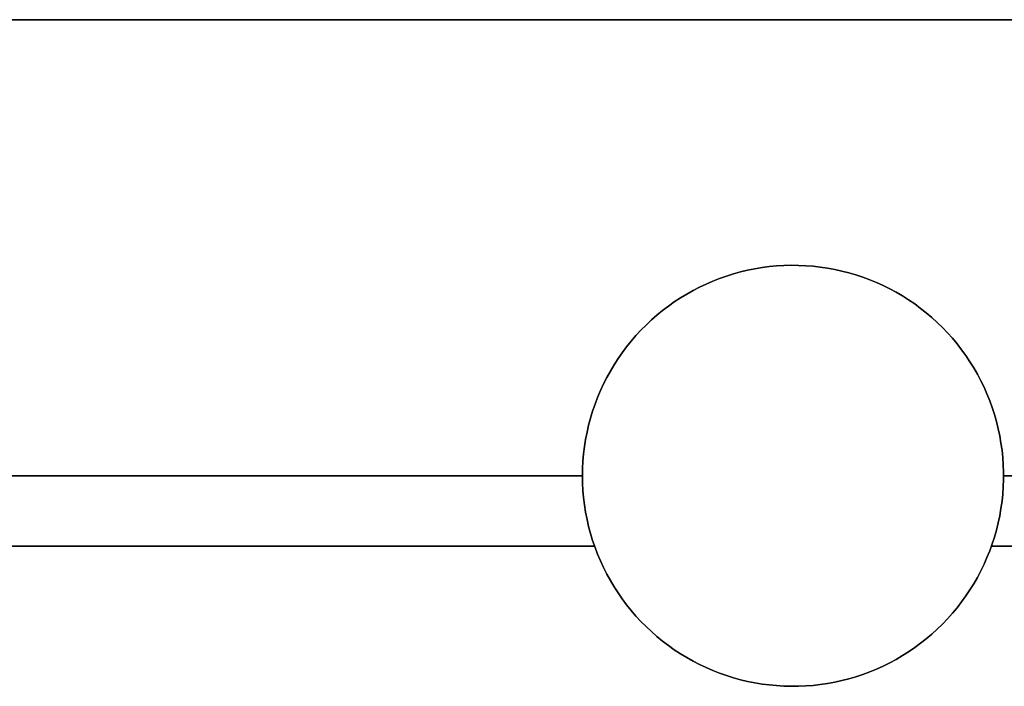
# Model space of a CAD drawing. Header units: millimetres. Extents: x 14566 to 15601, y -4 to 41.
# Tile 37 of 52: x 15306 to 15320, y 31 to 41. Entities that reach past the tile are written whole.
import ezdxf

# ---------------------------------------------------------------- set-up
doc = ezdxf.new("R2010")
doc.units = ezdxf.units.MM
doc.layers.add('Pond Mirror Ferm Living', color=7, linetype='Continuous', true_color=0x000000)

msp = doc.modelspace()

# ---------------------------------------------------------------- linework, layer by layer
at = {"layer": 'Pond Mirror Ferm Living'}
for p, q in [((15336.866, 40.764, 3585.285), (14836.866, 40.764, 3585.285)), ((15336.866, 40.764, 3587.285), (14836.866, 40.764, 3587.285)), ((15336.866, 40.764, 3586.285), (14836.866, 40.764, 3586.285)), ((14836.866, 40.764, 2927.261), (15336.866, 40.764, 2927.261)), ((14836.866, 40.764, 2925.261), (15336.866, 40.764, 2925.261)), ((14836.866, 40.764, 2926.261), (15336.866, 40.764, 2926.261)), ((15316.119, 37.17, 3585.285), (15316.22, 37.194, 3585.285)), ((15316.22, 37.194, 3587.285), (15316.119, 37.17, 3587.285)), ((15316.22, 37.194, 2927.261), (15316.119, 37.17, 2927.261)), ((15316.119, 37.17, 2925.261), (15316.22, 37.194, 2925.261)), ((15316.22, 37.194, 3585.285), (15316.322, 37.215, 3585.285)), ((15316.322, 37.215, 3587.285), (15316.22, 37.194, 3587.285)), ((15316.322, 37.215, 2927.261), (15316.22, 37.194, 2927.261)), ((15316.22, 37.194, 2925.261), (15316.322, 37.215, 2925.261)), ((15316.322, 37.215, 3585.285), (15316.425, 37.232, 3585.285)), ((15316.425, 37.232, 3587.285), (15316.322, 37.215, 3587.285)), ((15316.425, 37.232, 2927.261), (15316.322, 37.215, 2927.261)), ((15316.322, 37.215, 2925.261), (15316.425, 37.232, 2925.261)), ((15316.425, 37.232, 3585.285), (15316.528, 37.245, 3585.285)), ((15316.528, 37.245, 3587.285), (15316.425, 37.232, 3587.285)), ((15316.528, 37.245, 2927.261), (15316.425, 37.232, 2927.261)), ((15316.425, 37.232, 2925.261), (15316.528, 37.245, 2925.261)), ((15316.528, 37.245, 3585.285), (15316.632, 37.255, 3585.285)), ((15316.632, 37.255, 3587.285), (15316.528, 37.245, 3587.285)), ((15316.632, 37.255, 2927.261), (15316.528, 37.245, 2927.261)), ((15316.528, 37.245, 2925.261), (15316.632, 37.255, 2925.261)), ((15316.632, 37.255, 3585.285), (15316.736, 37.262, 3585.285)), ((15316.736, 37.262, 3587.285), (15316.632, 37.255, 3587.285)), ((15316.736, 37.262, 2927.261), (15316.632, 37.255, 2927.261)), ((15316.632, 37.255, 2925.261), (15316.736, 37.262, 2925.261)), ((15316.736, 37.262, 3585.285), (15316.84, 37.264, 3585.285)), ((15316.84, 37.264, 3587.285), (15316.736, 37.262, 3587.285)), ((15316.84, 37.264, 2927.261), (15316.736, 37.262, 2927.261)), ((15316.736, 37.262, 2925.261), (15316.84, 37.264, 2925.261)), ((15316.84, 37.264, 3585.285), (15316.944, 37.263, 3585.285)), ((15316.944, 37.263, 3587.285), (15316.84, 37.264, 3587.285)), ((15316.944, 37.263, 2927.261), (15316.84, 37.264, 2927.261)), ((15316.84, 37.264, 2925.261), (15316.944, 37.263, 2925.261)), ((15316.866, 37.264, 3585.285), (15316.866, 37.264, 3587.285)), ((15316.866, 37.264, 2927.261), (15316.866, 37.264, 2925.261)), ((15316.944, 37.263, 3585.285), (15317.048, 37.259, 3585.285)), ((15317.048, 37.259, 3587.285), (15316.944, 37.263, 3587.285)), ((15317.048, 37.259, 2927.261), (15316.944, 37.263, 2927.261)), ((15316.944, 37.263, 2925.261), (15317.048, 37.259, 2925.261)), ((15317.048, 37.259, 3585.285), (15317.152, 37.251, 3585.285)), ((15317.152, 37.251, 3587.285), (15317.048, 37.259, 3587.285)), ((15317.152, 37.251, 2927.261), (15317.048, 37.259, 2927.261)), ((15317.048, 37.259, 2925.261), (15317.152, 37.251, 2925.261)), ((15317.152, 37.251, 3585.285), (15317.255, 37.239, 3585.285)), ((15317.255, 37.239, 3587.285), (15317.152, 37.251, 3587.285)), ((15317.255, 37.239, 2927.261), (15317.152, 37.251, 2927.261)), ((15317.152, 37.251, 2925.261), (15317.255, 37.239, 2925.261)), ((15317.255, 37.239, 3585.285), (15317.358, 37.224, 3585.285)), ((15317.358, 37.224, 3587.285), (15317.255, 37.239, 3587.285)), ((15317.358, 37.224, 2927.261), (15317.255, 37.239, 2927.261)), ((15317.255, 37.239, 2925.261), (15317.358, 37.224, 2925.261)), ((15317.358, 37.224, 3585.285), (15317.461, 37.205, 3585.285)), ((15317.461, 37.205, 3587.285), (15317.358, 37.224, 3587.285)), ((15317.461, 37.205, 2927.261), (15317.358, 37.224, 2927.261)), ((15317.358, 37.224, 2925.261), (15317.461, 37.205, 2925.261)), ((15317.461, 37.205, 3585.285), (15317.563, 37.183, 3585.285)), ((15317.563, 37.183, 3587.285), (15317.461, 37.205, 3587.285)), ((15317.563, 37.183, 2927.261), (15317.461, 37.205, 2927.261)), ((15317.461, 37.205, 2925.261), (15317.563, 37.183, 2925.261)), ((15317.563, 37.183, 3585.285), (15317.663, 37.157, 3585.285)), ((15317.663, 37.157, 3587.285), (15317.563, 37.183, 3587.285)), ((15317.663, 37.157, 2927.261), (15317.563, 37.183, 2927.261)), ((15317.563, 37.183, 2925.261), (15317.663, 37.157, 2925.261)), ((15315.628, 36.997, 3585.285), (15315.724, 37.039, 3585.285)), ((15315.724, 37.039, 3587.285), (15315.628, 36.997, 3587.285)), ((15315.724, 37.039, 2927.261), (15315.628, 36.997, 2927.261)), ((15315.628, 36.997, 2925.261), (15315.724, 37.039, 2925.261)), ((15315.724, 37.039, 3585.285), (15315.821, 37.077, 3585.285)), ((15315.821, 37.077, 3587.285), (15315.724, 37.039, 3587.285)), ((15315.821, 37.077, 2927.261), (15315.724, 37.039, 2927.261)), ((15315.724, 37.039, 2925.261), (15315.821, 37.077, 2925.261)), ((15315.821, 37.077, 3585.285), (15315.919, 37.111, 3585.285)), ((15315.919, 37.111, 3587.285), (15315.821, 37.077, 3587.285)), ((15315.919, 37.111, 2927.261), (15315.821, 37.077, 2927.261)), ((15315.821, 37.077, 2925.261), (15315.919, 37.111, 2925.261)), ((15315.919, 37.111, 3585.285), (15316.019, 37.142, 3585.285)), ((15316.019, 37.142, 3587.285), (15315.919, 37.111, 3587.285)), ((15316.019, 37.142, 2927.261), (15315.919, 37.111, 2927.261)), ((15315.919, 37.111, 2925.261), (15316.019, 37.142, 2925.261)), ((15316.019, 37.142, 3585.285), (15316.119, 37.17, 3585.285)), ((15316.119, 37.17, 3587.285), (15316.019, 37.142, 3587.285)), ((15316.119, 37.17, 2927.261), (15316.019, 37.142, 2927.261)), ((15316.019, 37.142, 2925.261), (15316.119, 37.17, 2925.261)), ((15317.663, 37.157, 3585.285), (15317.763, 37.127, 3585.285)), ((15317.763, 37.127, 3587.285), (15317.663, 37.157, 3587.285)), ((15317.763, 37.127, 2927.261), (15317.663, 37.157, 2927.261)), ((15317.663, 37.157, 2925.261), (15317.763, 37.127, 2925.261)), ((15317.763, 37.127, 3585.285), (15317.862, 37.094, 3585.285)), ((15317.862, 37.094, 3587.285), (15317.763, 37.127, 3587.285)), ((15317.862, 37.094, 2927.261), (15317.763, 37.127, 2927.261)), ((15317.763, 37.127, 2925.261), (15317.862, 37.094, 2925.261)), ((15317.862, 37.094, 3585.285), (15317.96, 37.058, 3585.285)), ((15317.96, 37.058, 3587.285), (15317.862, 37.094, 3587.285)), ((15317.96, 37.058, 2927.261), (15317.862, 37.094, 2927.261)), ((15317.862, 37.094, 2925.261), (15317.96, 37.058, 2925.261)), ((15317.96, 37.058, 3585.285), (15318.056, 37.018, 3585.285)), ((15318.056, 37.018, 3587.285), (15317.96, 37.058, 3587.285)), ((15318.056, 37.018, 2927.261), (15317.96, 37.058, 2927.261)), ((15317.96, 37.058, 2925.261), (15318.056, 37.018, 2925.261)), ((15315.351, 36.854, 3585.285), (15315.442, 36.905, 3585.285)), ((15315.442, 36.905, 3587.285), (15315.351, 36.854, 3587.285)), ((15315.442, 36.905, 2927.261), (15315.351, 36.854, 2927.261)), ((15315.351, 36.854, 2925.261), (15315.442, 36.905, 2925.261)), ((15315.442, 36.905, 3585.285), (15315.534, 36.953, 3585.285)), ((15315.534, 36.953, 3587.285), (15315.442, 36.905, 3587.285)), ((15315.534, 36.953, 2927.261), (15315.442, 36.905, 2927.261)), ((15315.442, 36.905, 2925.261), (15315.534, 36.953, 2925.261)), ((15315.534, 36.953, 3585.285), (15315.628, 36.997, 3585.285)), ((15315.628, 36.997, 3587.285), (15315.534, 36.953, 3587.285)), ((15315.628, 36.997, 2927.261), (15315.534, 36.953, 2927.261)), ((15315.534, 36.953, 2925.261), (15315.628, 36.997, 2925.261)), ((15318.056, 37.018, 3585.285), (15318.151, 36.975, 3585.285)), ((15318.151, 36.975, 3587.285), (15318.056, 37.018, 3587.285)), ((15318.151, 36.975, 2927.261), (15318.056, 37.018, 2927.261)), ((15318.056, 37.018, 2925.261), (15318.151, 36.975, 2925.261)), ((15318.151, 36.975, 3585.285), (15318.244, 36.929, 3585.285)), ((15318.244, 36.929, 3587.285), (15318.151, 36.975, 3587.285)), ((15318.244, 36.929, 2927.261), (15318.151, 36.975, 2927.261)), ((15318.151, 36.975, 2925.261), (15318.244, 36.929, 2925.261)), ((15318.244, 36.929, 3585.285), (15318.336, 36.88, 3585.285)), ((15318.336, 36.88, 3587.285), (15318.244, 36.929, 3587.285)), ((15318.336, 36.88, 2927.261), (15318.244, 36.929, 2927.261)), ((15318.244, 36.929, 2925.261), (15318.336, 36.88, 2925.261)), ((15315.175, 36.743, 3585.285), (15315.262, 36.8, 3585.285)), ((15315.262, 36.8, 3587.285), (15315.175, 36.743, 3587.285)), ((15315.262, 36.8, 2927.261), (15315.175, 36.743, 2927.261)), ((15315.175, 36.743, 2925.261), (15315.262, 36.8, 2925.261)), ((15315.262, 36.8, 3585.285), (15315.351, 36.854, 3585.285)), ((15315.351, 36.854, 3587.285), (15315.262, 36.8, 3587.285)), ((15315.351, 36.854, 2927.261), (15315.262, 36.8, 2927.261)), ((15315.262, 36.8, 2925.261), (15315.351, 36.854, 2925.261)), ((15318.336, 36.88, 3585.285), (15318.426, 36.827, 3585.285)), ((15318.426, 36.827, 3587.285), (15318.336, 36.88, 3587.285)), ((15318.426, 36.827, 2927.261), (15318.336, 36.88, 2927.261)), ((15318.336, 36.88, 2925.261), (15318.426, 36.827, 2925.261)), ((15318.426, 36.827, 3585.285), (15318.514, 36.771, 3585.285)), ((15318.514, 36.771, 3587.285), (15318.426, 36.827, 3587.285)), ((15318.514, 36.771, 2927.261), (15318.426, 36.827, 2927.261)), ((15318.426, 36.827, 2925.261), (15318.514, 36.771, 2925.261)), ((15318.514, 36.771, 3585.285), (15318.6, 36.713, 3585.285)), ((15318.6, 36.713, 3587.285), (15318.514, 36.771, 3587.285)), ((15318.6, 36.713, 2927.261), (15318.514, 36.771, 2927.261)), ((15318.514, 36.771, 2925.261), (15318.6, 36.713, 2925.261)), ((15314.927, 36.553, 3585.285), (15315.007, 36.619, 3585.285)), ((15315.007, 36.619, 3587.285), (15314.927, 36.553, 3587.285)), ((15315.007, 36.619, 2927.261), (15314.927, 36.553, 2927.261)), ((15314.927, 36.553, 2925.261), (15315.007, 36.619, 2925.261)), ((15315.007, 36.619, 3585.285), (15315.09, 36.682, 3585.285)), ((15315.09, 36.682, 3587.285), (15315.007, 36.619, 3587.285)), ((15315.09, 36.682, 2927.261), (15315.007, 36.619, 2927.261)), ((15315.007, 36.619, 2925.261), (15315.09, 36.682, 2925.261)), ((15315.09, 36.682, 3585.285), (15315.175, 36.743, 3585.285)), ((15315.175, 36.743, 3587.285), (15315.09, 36.682, 3587.285)), ((15315.175, 36.743, 2927.261), (15315.09, 36.682, 2927.261)), ((15315.09, 36.682, 2925.261), (15315.175, 36.743, 2925.261)), ((15318.6, 36.713, 3585.285), (15318.684, 36.651, 3585.285)), ((15318.684, 36.651, 3587.285), (15318.6, 36.713, 3587.285)), ((15318.684, 36.651, 2927.261), (15318.6, 36.713, 2927.261)), ((15318.6, 36.713, 2925.261), (15318.684, 36.651, 2925.261)), ((15318.684, 36.651, 3585.285), (15318.765, 36.587, 3585.285)), ((15318.765, 36.587, 3587.285), (15318.684, 36.651, 3587.285)), ((15318.765, 36.587, 2927.261), (15318.684, 36.651, 2927.261)), ((15318.684, 36.651, 2925.261), (15318.765, 36.587, 2925.261)), ((15314.772, 36.413, 3585.285), (15314.848, 36.485, 3585.285)), ((15314.848, 36.485, 3587.285), (15314.772, 36.413, 3587.285)), ((15314.848, 36.485, 2927.261), (15314.772, 36.413, 2927.261)), ((15314.772, 36.413, 2925.261), (15314.848, 36.485, 2925.261)), ((15314.848, 36.485, 3585.285), (15314.927, 36.553, 3585.285)), ((15314.927, 36.553, 3587.285), (15314.848, 36.485, 3587.285)), ((15314.927, 36.553, 2927.261), (15314.848, 36.485, 2927.261)), ((15314.848, 36.485, 2925.261), (15314.927, 36.553, 2925.261)), ((15318.765, 36.587, 3585.285), (15318.845, 36.519, 3585.285)), ((15318.845, 36.519, 3587.285), (15318.765, 36.587, 3587.285)), ((15318.845, 36.519, 2927.261), (15318.765, 36.587, 2927.261)), ((15318.765, 36.587, 2925.261), (15318.845, 36.519, 2925.261)), ((15318.845, 36.519, 3585.285), (15318.922, 36.449, 3585.285)), ((15318.922, 36.449, 3587.285), (15318.845, 36.519, 3587.285)), ((15318.922, 36.449, 2927.261), (15318.845, 36.519, 2927.261)), ((15318.845, 36.519, 2925.261), (15318.922, 36.449, 2925.261)), ((15314.628, 36.263, 3585.285), (15314.699, 36.339, 3585.285)), ((15314.699, 36.339, 3587.285), (15314.628, 36.263, 3587.285)), ((15314.699, 36.339, 2927.261), (15314.628, 36.263, 2927.261)), ((15314.628, 36.263, 2925.261), (15314.699, 36.339, 2925.261)), ((15314.699, 36.339, 3585.285), (15314.772, 36.413, 3585.285)), ((15314.772, 36.413, 3587.285), (15314.699, 36.339, 3587.285)), ((15314.772, 36.413, 2927.261), (15314.699, 36.339, 2927.261)), ((15314.699, 36.339, 2925.261), (15314.772, 36.413, 2925.261)), ((15318.922, 36.449, 3585.285), (15318.997, 36.377, 3585.285)), ((15318.997, 36.377, 3587.285), (15318.922, 36.449, 3587.285)), ((15318.997, 36.377, 2927.261), (15318.922, 36.449, 2927.261)), ((15318.922, 36.449, 2925.261), (15318.997, 36.377, 2925.261)), ((15318.997, 36.377, 3585.285), (15319.069, 36.301, 3585.285)), ((15319.069, 36.301, 3587.285), (15318.997, 36.377, 3587.285)), ((15319.069, 36.301, 2927.261), (15318.997, 36.377, 2927.261)), ((15318.997, 36.377, 2925.261), (15319.069, 36.301, 2925.261)), ((15314.56, 36.184, 3585.285), (15314.628, 36.263, 3585.285)), ((15314.628, 36.263, 3587.285), (15314.56, 36.184, 3587.285)), ((15314.628, 36.263, 2927.261), (15314.56, 36.184, 2927.261)), ((15314.56, 36.184, 2925.261), (15314.628, 36.263, 2925.261)), ((15319.069, 36.301, 3585.285), (15319.138, 36.224, 3585.285)), ((15319.138, 36.224, 3587.285), (15319.069, 36.301, 3587.285)), ((15319.138, 36.224, 2927.261), (15319.069, 36.301, 2927.261)), ((15319.069, 36.301, 2925.261), (15319.138, 36.224, 2925.261)), ((15319.138, 36.224, 3585.285), (15319.205, 36.144, 3585.285)), ((15319.205, 36.144, 3587.285), (15319.138, 36.224, 3587.285)), ((15319.205, 36.144, 2927.261), (15319.138, 36.224, 2927.261)), ((15319.138, 36.224, 2925.261), (15319.205, 36.144, 2925.261)), ((15314.433, 36.019, 3585.285), (15314.495, 36.103, 3585.285)), ((15314.495, 36.103, 3587.285), (15314.433, 36.019, 3587.285)), ((15314.495, 36.103, 2927.261), (15314.433, 36.019, 2927.261)), ((15314.433, 36.019, 2925.261), (15314.495, 36.103, 2925.261)), ((15314.495, 36.103, 3585.285), (15314.56, 36.184, 3585.285)), ((15314.56, 36.184, 3587.285), (15314.495, 36.103, 3587.285)), ((15314.56, 36.184, 2927.261), (15314.495, 36.103, 2927.261)), ((15314.495, 36.103, 2925.261), (15314.56, 36.184, 2925.261)), ((15319.205, 36.144, 3585.285), (15319.268, 36.061, 3585.285)), ((15319.268, 36.061, 3587.285), (15319.205, 36.144, 3587.285)), ((15319.268, 36.061, 2927.261), (15319.205, 36.144, 2927.261)), ((15319.205, 36.144, 2925.261), (15319.268, 36.061, 2925.261)), ((15319.268, 36.061, 3585.285), (15319.329, 35.977, 3585.285)), ((15319.329, 35.977, 3587.285), (15319.268, 36.061, 3587.285)), ((15319.329, 35.977, 2927.261), (15319.268, 36.061, 2927.261)), ((15319.268, 36.061, 2925.261), (15319.329, 35.977, 2925.261)), ((15314.317, 35.846, 3585.285), (15314.373, 35.934, 3585.285)), ((15314.373, 35.934, 3587.285), (15314.317, 35.846, 3587.285)), ((15314.373, 35.934, 2927.261), (15314.317, 35.846, 2927.261)), ((15314.317, 35.846, 2925.261), (15314.373, 35.934, 2925.261)), ((15314.373, 35.934, 3585.285), (15314.433, 36.019, 3585.285)), ((15314.433, 36.019, 3587.285), (15314.373, 35.934, 3587.285)), ((15314.433, 36.019, 2927.261), (15314.373, 35.934, 2927.261)), ((15314.373, 35.934, 2925.261), (15314.433, 36.019, 2925.261)), ((15319.329, 35.977, 3585.285), (15319.387, 35.89, 3585.285)), ((15319.387, 35.89, 3587.285), (15319.329, 35.977, 3587.285)), ((15319.387, 35.89, 2927.261), (15319.329, 35.977, 2927.261)), ((15319.329, 35.977, 2925.261), (15319.387, 35.89, 2925.261)), ((15314.264, 35.757, 3585.285), (15314.317, 35.846, 3585.285)), ((15314.317, 35.846, 3587.285), (15314.264, 35.757, 3587.285)), ((15314.317, 35.846, 2927.261), (15314.264, 35.757, 2927.261)), ((15314.264, 35.757, 2925.261), (15314.317, 35.846, 2925.261)), ((15319.387, 35.89, 3585.285), (15319.442, 35.802, 3585.285)), ((15319.442, 35.802, 3587.285), (15319.387, 35.89, 3587.285)), ((15319.442, 35.802, 2927.261), (15319.387, 35.89, 2927.261)), ((15319.387, 35.89, 2925.261), (15319.442, 35.802, 2925.261)), ((15319.442, 35.802, 3585.285), (15319.494, 35.712, 3585.285)), ((15319.494, 35.712, 3587.285), (15319.442, 35.802, 3587.285)), ((15319.494, 35.712, 2927.261), (15319.442, 35.802, 2927.261)), ((15319.442, 35.802, 2925.261), (15319.494, 35.712, 2925.261)), ((15314.166, 35.573, 3585.285), (15314.213, 35.666, 3585.285)), ((15314.213, 35.666, 3587.285), (15314.166, 35.573, 3587.285)), ((15314.213, 35.666, 2927.261), (15314.166, 35.573, 2927.261)), ((15314.166, 35.573, 2925.261), (15314.213, 35.666, 2925.261)), ((15314.213, 35.666, 3585.285), (15314.264, 35.757, 3585.285)), ((15314.264, 35.757, 3587.285), (15314.213, 35.666, 3587.285)), ((15314.264, 35.757, 2927.261), (15314.213, 35.666, 2927.261)), ((15314.213, 35.666, 2925.261), (15314.264, 35.757, 2925.261)), ((15319.494, 35.712, 3585.285), (15319.543, 35.619, 3585.285)), ((15319.543, 35.619, 3587.285), (15319.494, 35.712, 3587.285)), ((15319.543, 35.619, 2927.261), (15319.494, 35.712, 2927.261)), ((15319.494, 35.712, 2925.261), (15319.543, 35.619, 2925.261)), ((15314.123, 35.478, 3585.285), (15314.166, 35.573, 3585.285)), ((15314.166, 35.573, 3587.285), (15314.123, 35.478, 3587.285)), ((15314.166, 35.573, 2927.261), (15314.123, 35.478, 2927.261)), ((15314.123, 35.478, 2925.261), (15314.166, 35.573, 2925.261)), ((15319.543, 35.619, 3585.285), (15319.588, 35.526, 3585.285)), ((15319.588, 35.526, 3587.285), (15319.543, 35.619, 3587.285)), ((15319.588, 35.526, 2927.261), (15319.543, 35.619, 2927.261)), ((15319.543, 35.619, 2925.261), (15319.588, 35.526, 2925.261)), ((15319.588, 35.526, 3585.285), (15319.63, 35.431, 3585.285)), ((15319.63, 35.431, 3587.285), (15319.588, 35.526, 3587.285)), ((15319.63, 35.431, 2927.261), (15319.588, 35.526, 2927.261)), ((15319.588, 35.526, 2925.261), (15319.63, 35.431, 2925.261)), ((15314.045, 35.285, 3585.285), (15314.082, 35.382, 3585.285)), ((15314.082, 35.382, 3587.285), (15314.045, 35.285, 3587.285)), ((15314.082, 35.382, 2927.261), (15314.045, 35.285, 2927.261)), ((15314.045, 35.285, 2925.261), (15314.082, 35.382, 2925.261)), ((15314.082, 35.382, 3585.285), (15314.123, 35.478, 3585.285)), ((15314.123, 35.478, 3587.285), (15314.082, 35.382, 3587.285)), ((15314.123, 35.478, 2927.261), (15314.082, 35.382, 2927.261)), ((15314.082, 35.382, 2925.261), (15314.123, 35.478, 2925.261)), ((15319.63, 35.431, 3585.285), (15319.669, 35.334, 3585.285)), ((15319.669, 35.334, 3587.285), (15319.63, 35.431, 3587.285)), ((15319.669, 35.334, 2927.261), (15319.63, 35.431, 2927.261)), ((15319.63, 35.431, 2925.261), (15319.669, 35.334, 2925.261)), ((15314.011, 35.187, 3585.285), (15314.045, 35.285, 3585.285)), ((15314.045, 35.285, 3587.285), (15314.011, 35.187, 3587.285)), ((15314.045, 35.285, 2927.261), (15314.011, 35.187, 2927.261)), ((15314.011, 35.187, 2925.261), (15314.045, 35.285, 2925.261)), ((15319.669, 35.334, 3585.285), (15319.704, 35.236, 3585.285)), ((15319.704, 35.236, 3587.285), (15319.669, 35.334, 3587.285)), ((15319.704, 35.236, 2927.261), (15319.669, 35.334, 2927.261)), ((15319.669, 35.334, 2925.261), (15319.704, 35.236, 2925.261)), ((15319.704, 35.236, 3585.285), (15319.736, 35.137, 3585.285)), ((15319.736, 35.137, 3587.285), (15319.704, 35.236, 3587.285)), ((15319.736, 35.137, 2927.261), (15319.704, 35.236, 2927.261)), ((15319.704, 35.236, 2925.261), (15319.736, 35.137, 2925.261)), ((15313.954, 34.986, 3585.285), (15313.981, 35.087, 3585.285)), ((15313.981, 35.087, 3587.285), (15313.954, 34.986, 3587.285)), ((15313.981, 35.087, 2927.261), (15313.954, 34.986, 2927.261)), ((15313.954, 34.986, 2925.261), (15313.981, 35.087, 2925.261)), ((15313.981, 35.087, 3585.285), (15314.011, 35.187, 3585.285)), ((15314.011, 35.187, 3587.285), (15313.981, 35.087, 3587.285)), ((15314.011, 35.187, 2927.261), (15313.981, 35.087, 2927.261)), ((15313.981, 35.087, 2925.261), (15314.011, 35.187, 2925.261)), ((15319.736, 35.137, 3585.285), (15319.765, 35.037, 3585.285)), ((15319.765, 35.037, 3587.285), (15319.736, 35.137, 3587.285)), ((15319.765, 35.037, 2927.261), (15319.736, 35.137, 2927.261)), ((15319.736, 35.137, 2925.261), (15319.765, 35.037, 2925.261)), ((15313.931, 34.885, 3585.285), (15313.954, 34.986, 3585.285)), ((15313.954, 34.986, 3587.285), (15313.931, 34.885, 3587.285)), ((15313.954, 34.986, 2927.261), (15313.931, 34.885, 2927.261)), ((15313.931, 34.885, 2925.261), (15313.954, 34.986, 2925.261)), ((15319.765, 35.037, 3585.285), (15319.79, 34.936, 3585.285)), ((15319.79, 34.936, 3587.285), (15319.765, 35.037, 3587.285)), ((15319.79, 34.936, 2927.261), (15319.765, 35.037, 2927.261)), ((15319.765, 35.037, 2925.261), (15319.79, 34.936, 2925.261)), ((15319.79, 34.936, 3585.285), (15319.812, 34.834, 3585.285)), ((15319.812, 34.834, 3587.285), (15319.79, 34.936, 3587.285)), ((15319.812, 34.834, 2927.261), (15319.79, 34.936, 2927.261)), ((15319.79, 34.936, 2925.261), (15319.812, 34.834, 2925.261)), ((15313.911, 34.783, 3585.285), (15313.931, 34.885, 3585.285)), ((15313.931, 34.885, 3587.285), (15313.911, 34.783, 3587.285)), ((15313.931, 34.885, 2927.261), (15313.911, 34.783, 2927.261)), ((15313.911, 34.783, 2925.261), (15313.931, 34.885, 2925.261)), ((15319.812, 34.834, 3585.285), (15319.829, 34.731, 3585.285)), ((15319.829, 34.731, 3587.285), (15319.812, 34.834, 3587.285)), ((15319.829, 34.731, 2927.261), (15319.812, 34.834, 2927.261)), ((15319.812, 34.834, 2925.261), (15319.829, 34.731, 2925.261)), ((15313.882, 34.576, 3585.285), (15313.895, 34.68, 3585.285)), ((15313.895, 34.68, 3587.285), (15313.882, 34.576, 3587.285)), ((15313.895, 34.68, 2927.261), (15313.882, 34.576, 2927.261)), ((15313.882, 34.576, 2925.261), (15313.895, 34.68, 2925.261)), ((15313.895, 34.68, 3585.285), (15313.911, 34.783, 3585.285)), ((15313.911, 34.783, 3587.285), (15313.895, 34.68, 3587.285)), ((15313.911, 34.783, 2927.261), (15313.895, 34.68, 2927.261)), ((15313.895, 34.68, 2925.261), (15313.911, 34.783, 2925.261)), ((15319.829, 34.731, 3585.285), (15319.844, 34.628, 3585.285)), ((15319.844, 34.628, 3587.285), (15319.829, 34.731, 3587.285)), ((15319.844, 34.628, 2927.261), (15319.829, 34.731, 2927.261)), ((15319.829, 34.731, 2925.261), (15319.844, 34.628, 2925.261)), ((15313.873, 34.473, 3585.285), (15313.882, 34.576, 3585.285)), ((15313.882, 34.576, 3587.285), (15313.873, 34.473, 3587.285)), ((15313.882, 34.576, 2927.261), (15313.873, 34.473, 2927.261)), ((15313.873, 34.473, 2925.261), (15313.882, 34.576, 2925.261)), ((15319.844, 34.628, 3585.285), (15319.855, 34.525, 3585.285)), ((15319.855, 34.525, 3587.285), (15319.844, 34.628, 3587.285)), ((15319.855, 34.525, 2927.261), (15319.844, 34.628, 2927.261)), ((15319.844, 34.628, 2925.261), (15319.855, 34.525, 2925.261)), ((15319.855, 34.525, 3585.285), (15319.862, 34.421, 3585.285)), ((15319.862, 34.421, 3587.285), (15319.855, 34.525, 3587.285)), ((15319.862, 34.421, 2927.261), (15319.855, 34.525, 2927.261)), ((15319.855, 34.525, 2925.261), (15319.862, 34.421, 2925.261)), ((15313.868, 34.369, 3585.285), (15313.873, 34.473, 3585.285)), ((15313.873, 34.473, 3587.285), (15313.868, 34.369, 3587.285)), ((15313.873, 34.473, 2927.261), (15313.868, 34.369, 2927.261)), ((15313.868, 34.369, 2925.261), (15313.873, 34.473, 2925.261)), ((15319.862, 34.421, 3585.285), (15319.866, 34.317, 3585.285)), ((15319.866, 34.317, 3587.285), (15319.862, 34.421, 3587.285)), ((15319.866, 34.317, 2927.261), (15319.862, 34.421, 2927.261)), ((15319.862, 34.421, 2925.261), (15319.866, 34.317, 2925.261)), ((15313.866, 34.264, 3585.285), (14859.866, 34.264, 3585.285)), ((14859.866, 34.264, 2927.261), (15313.866, 34.264, 2927.261)), ((15313.866, 34.264, 3585.285), (15313.868, 34.369, 3585.285)), ((15313.868, 34.369, 3587.285), (15313.866, 34.264, 3587.285)), ((15313.868, 34.369, 2927.261), (15313.866, 34.264, 2927.261)), ((15313.866, 34.264, 2925.261), (15313.868, 34.369, 2925.261)), ((15313.868, 34.16, 3585.285), (15313.866, 34.264, 3585.285)), ((15313.866, 34.264, 3587.285), (15313.868, 34.16, 3587.285)), ((15313.866, 34.264, 3585.285), (15313.866, 34.264, 3587.285)), ((15313.866, 34.264, 2927.261), (15313.868, 34.16, 2927.261)), ((15313.868, 34.16, 2925.261), (15313.866, 34.264, 2925.261)), ((15313.866, 34.264, 2927.261), (15313.866, 34.264, 2925.261)), ((15319.866, 34.317, 3585.285), (15319.866, 34.212, 3585.285)), ((15319.866, 34.212, 3587.285), (15319.866, 34.317, 3587.285)), ((15319.866, 34.212, 2927.261), (15319.866, 34.317, 2927.261)), ((15319.866, 34.317, 2925.261), (15319.866, 34.212, 2925.261)), ((15336.866, 34.264, 3585.285), (15319.866, 34.264, 3585.285)), ((15319.866, 34.264, 3585.285), (15319.866, 34.264, 3587.285)), ((15319.866, 34.264, 2927.261), (15336.866, 34.264, 2927.261)), ((15319.866, 34.264, 2927.261), (15319.866, 34.264, 2925.261)), ((15313.873, 34.056, 3585.285), (15313.868, 34.16, 3585.285)), ((15313.868, 34.16, 3587.285), (15313.873, 34.056, 3587.285)), ((15313.868, 34.16, 2927.261), (15313.873, 34.056, 2927.261)), ((15313.873, 34.056, 2925.261), (15313.868, 34.16, 2925.261)), ((15319.862, 34.108, 3585.285), (15319.855, 34.004, 3585.285)), ((15319.855, 34.004, 3587.285), (15319.862, 34.108, 3587.285)), ((15319.855, 34.004, 2927.261), (15319.862, 34.108, 2927.261)), ((15319.862, 34.108, 2925.261), (15319.855, 34.004, 2925.261)), ((15319.866, 34.212, 3585.285), (15319.862, 34.108, 3585.285)), ((15319.862, 34.108, 3587.285), (15319.866, 34.212, 3587.285)), ((15319.862, 34.108, 2927.261), (15319.866, 34.212, 2927.261)), ((15319.866, 34.212, 2925.261), (15319.862, 34.108, 2925.261)), ((15313.882, 33.953, 3585.285), (15313.873, 34.056, 3585.285)), ((15313.873, 34.056, 3587.285), (15313.882, 33.953, 3587.285)), ((15313.873, 34.056, 2927.261), (15313.882, 33.953, 2927.261)), ((15313.882, 33.953, 2925.261), (15313.873, 34.056, 2925.261)), ((15313.895, 33.849, 3585.285), (15313.882, 33.953, 3585.285)), ((15313.882, 33.953, 3587.285), (15313.895, 33.849, 3587.285)), ((15313.882, 33.953, 2927.261), (15313.895, 33.849, 2927.261)), ((15313.895, 33.849, 2925.261), (15313.882, 33.953, 2925.261)), ((15319.855, 34.004, 3585.285), (15319.844, 33.901, 3585.285)), ((15319.844, 33.901, 3587.285), (15319.855, 34.004, 3587.285)), ((15319.844, 33.901, 2927.261), (15319.855, 34.004, 2927.261)), ((15319.855, 34.004, 2925.261), (15319.844, 33.901, 2925.261)), ((15313.911, 33.746, 3585.285), (15313.895, 33.849, 3585.285)), ((15313.895, 33.849, 3587.285), (15313.911, 33.746, 3587.285)), ((15313.895, 33.849, 2927.261), (15313.911, 33.746, 2927.261)), ((15313.911, 33.746, 2925.261), (15313.895, 33.849, 2925.261)), ((15319.844, 33.901, 3585.285), (15319.829, 33.798, 3585.285)), ((15319.829, 33.798, 3587.285), (15319.844, 33.901, 3587.285)), ((15319.829, 33.798, 2927.261), (15319.844, 33.901, 2927.261)), ((15319.844, 33.901, 2925.261), (15319.829, 33.798, 2925.261)), ((15313.931, 33.644, 3585.285), (15313.911, 33.746, 3585.285)), ((15313.911, 33.746, 3587.285), (15313.931, 33.644, 3587.285)), ((15313.911, 33.746, 2927.261), (15313.931, 33.644, 2927.261)), ((15313.931, 33.644, 2925.261), (15313.911, 33.746, 2925.261)), ((15319.812, 33.695, 3585.285), (15319.79, 33.593, 3585.285)), ((15319.79, 33.593, 3587.285), (15319.812, 33.695, 3587.285)), ((15319.79, 33.593, 2927.261), (15319.812, 33.695, 2927.261)), ((15319.812, 33.695, 2925.261), (15319.79, 33.593, 2925.261)), ((15319.829, 33.798, 3585.285), (15319.812, 33.695, 3585.285)), ((15319.812, 33.695, 3587.285), (15319.829, 33.798, 3587.285)), ((15319.812, 33.695, 2927.261), (15319.829, 33.798, 2927.261)), ((15319.829, 33.798, 2925.261), (15319.812, 33.695, 2925.261)), ((15313.954, 33.543, 3585.285), (15313.931, 33.644, 3585.285)), ((15313.931, 33.644, 3587.285), (15313.954, 33.543, 3587.285)), ((15313.931, 33.644, 2927.261), (15313.954, 33.543, 2927.261)), ((15313.954, 33.543, 2925.261), (15313.931, 33.644, 2925.261)), ((15313.981, 33.442, 3585.285), (15313.954, 33.543, 3585.285)), ((15313.954, 33.543, 3587.285), (15313.981, 33.442, 3587.285)), ((15313.954, 33.543, 2927.261), (15313.981, 33.442, 2927.261)), ((15313.981, 33.442, 2925.261), (15313.954, 33.543, 2925.261)), ((15319.79, 33.593, 3585.285), (15319.765, 33.492, 3585.285)), ((15319.765, 33.492, 3587.285), (15319.79, 33.593, 3587.285)), ((15319.765, 33.492, 2927.261), (15319.79, 33.593, 2927.261)), ((15319.79, 33.593, 2925.261), (15319.765, 33.492, 2925.261)), ((15314.011, 33.342, 3585.285), (15313.981, 33.442, 3585.285)), ((15313.981, 33.442, 3587.285), (15314.011, 33.342, 3587.285)), ((15313.981, 33.442, 2927.261), (15314.011, 33.342, 2927.261)), ((15314.011, 33.342, 2925.261), (15313.981, 33.442, 2925.261)), ((15319.736, 33.392, 3585.285), (15319.704, 33.293, 3585.285)), ((15319.704, 33.293, 3587.285), (15319.736, 33.392, 3587.285)), ((15319.704, 33.293, 2927.261), (15319.736, 33.392, 2927.261)), ((15319.736, 33.392, 2925.261), (15319.704, 33.293, 2925.261)), ((15319.765, 33.492, 3585.285), (15319.736, 33.392, 3585.285)), ((15319.736, 33.392, 3587.285), (15319.765, 33.492, 3587.285)), ((15319.736, 33.392, 2927.261), (15319.765, 33.492, 2927.261)), ((15319.765, 33.492, 2925.261), (15319.736, 33.392, 2925.261)), ((15314.038, 33.264, 3587.285), (14859.694, 33.264, 3587.285)), ((14859.694, 33.264, 2925.261), (15314.038, 33.264, 2925.261)), ((15314.045, 33.244, 3585.285), (15314.011, 33.342, 3585.285)), ((15314.011, 33.342, 3587.285), (15314.045, 33.244, 3587.285)), ((15314.011, 33.342, 2927.261), (15314.045, 33.244, 2927.261)), ((15314.045, 33.244, 2925.261), (15314.011, 33.342, 2925.261)), ((15319.704, 33.293, 3585.285), (15319.669, 33.195, 3585.285)), ((15319.669, 33.195, 3587.285), (15319.704, 33.293, 3587.285)), ((15319.669, 33.195, 2927.261), (15319.704, 33.293, 2927.261)), ((15319.704, 33.293, 2925.261), (15319.669, 33.195, 2925.261)), ((15336.866, 33.264, 3587.285), (15319.694, 33.264, 3587.285)), ((15319.694, 33.264, 2925.261), (15336.866, 33.264, 2925.261)), ((15314.082, 33.147, 3585.285), (15314.045, 33.244, 3585.285)), ((15314.045, 33.244, 3587.285), (15314.082, 33.147, 3587.285)), ((15314.045, 33.244, 2927.261), (15314.082, 33.147, 2927.261)), ((15314.082, 33.147, 2925.261), (15314.045, 33.244, 2925.261)), ((15314.123, 33.051, 3585.285), (15314.082, 33.147, 3585.285)), ((15314.082, 33.147, 3587.285), (15314.123, 33.051, 3587.285)), ((15314.082, 33.147, 2927.261), (15314.123, 33.051, 2927.261)), ((15314.123, 33.051, 2925.261), (15314.082, 33.147, 2925.261)), ((15319.669, 33.195, 3585.285), (15319.63, 33.098, 3585.285)), ((15319.63, 33.098, 3587.285), (15319.669, 33.195, 3587.285)), ((15319.63, 33.098, 2927.261), (15319.669, 33.195, 2927.261)), ((15319.669, 33.195, 2925.261), (15319.63, 33.098, 2925.261)), ((15314.166, 32.956, 3585.285), (15314.123, 33.051, 3585.285)), ((15314.123, 33.051, 3587.285), (15314.166, 32.956, 3587.285)), ((15314.123, 33.051, 2927.261), (15314.166, 32.956, 2927.261)), ((15314.166, 32.956, 2925.261), (15314.123, 33.051, 2925.261)), ((15319.588, 33.003, 3585.285), (15319.543, 32.909, 3585.285)), ((15319.543, 32.909, 3587.285), (15319.588, 33.003, 3587.285)), ((15319.543, 32.909, 2927.261), (15319.588, 33.003, 2927.261)), ((15319.588, 33.003, 2925.261), (15319.543, 32.909, 2925.261)), ((15319.63, 33.098, 3585.285), (15319.588, 33.003, 3585.285)), ((15319.588, 33.003, 3587.285), (15319.63, 33.098, 3587.285)), ((15319.588, 33.003, 2927.261), (15319.63, 33.098, 2927.261)), ((15319.63, 33.098, 2925.261), (15319.588, 33.003, 2925.261)), ((15314.213, 32.863, 3585.285), (15314.166, 32.956, 3585.285)), ((15314.166, 32.956, 3587.285), (15314.213, 32.863, 3587.285)), ((15314.166, 32.956, 2927.261), (15314.213, 32.863, 2927.261)), ((15314.213, 32.863, 2925.261), (15314.166, 32.956, 2925.261)), ((15314.264, 32.772, 3585.285), (15314.213, 32.863, 3585.285)), ((15314.213, 32.863, 3587.285), (15314.264, 32.772, 3587.285)), ((15314.213, 32.863, 2927.261), (15314.264, 32.772, 2927.261)), ((15314.264, 32.772, 2925.261), (15314.213, 32.863, 2925.261)), ((15319.543, 32.909, 3585.285), (15319.494, 32.817, 3585.285)), ((15319.494, 32.817, 3587.285), (15319.543, 32.909, 3587.285)), ((15319.494, 32.817, 2927.261), (15319.543, 32.909, 2927.261)), ((15319.543, 32.909, 2925.261), (15319.494, 32.817, 2925.261)), ((15314.317, 32.683, 3585.285), (15314.264, 32.772, 3585.285)), ((15314.264, 32.772, 3587.285), (15314.317, 32.683, 3587.285)), ((15314.264, 32.772, 2927.261), (15314.317, 32.683, 2927.261)), ((15314.317, 32.683, 2925.261), (15314.264, 32.772, 2925.261)), ((15319.442, 32.727, 3585.285), (15319.387, 32.639, 3585.285)), ((15319.387, 32.639, 3587.285), (15319.442, 32.727, 3587.285)), ((15319.387, 32.639, 2927.261), (15319.442, 32.727, 2927.261)), ((15319.442, 32.727, 2925.261), (15319.387, 32.639, 2925.261)), ((15319.494, 32.817, 3585.285), (15319.442, 32.727, 3585.285)), ((15319.442, 32.727, 3587.285), (15319.494, 32.817, 3587.285)), ((15319.442, 32.727, 2927.261), (15319.494, 32.817, 2927.261)), ((15319.494, 32.817, 2925.261), (15319.442, 32.727, 2925.261)), ((15314.373, 32.595, 3585.285), (15314.317, 32.683, 3585.285)), ((15314.317, 32.683, 3587.285), (15314.373, 32.595, 3587.285)), ((15314.317, 32.683, 2927.261), (15314.373, 32.595, 2927.261)), ((15314.373, 32.595, 2925.261), (15314.317, 32.683, 2925.261)), ((15314.433, 32.51, 3585.285), (15314.373, 32.595, 3585.285)), ((15314.373, 32.595, 3587.285), (15314.433, 32.51, 3587.285)), ((15314.373, 32.595, 2927.261), (15314.433, 32.51, 2927.261)), ((15314.433, 32.51, 2925.261), (15314.373, 32.595, 2925.261)), ((15319.329, 32.552, 3585.285), (15319.268, 32.468, 3585.285)), ((15319.268, 32.468, 3587.285), (15319.329, 32.552, 3587.285)), ((15319.268, 32.468, 2927.261), (15319.329, 32.552, 2927.261)), ((15319.329, 32.552, 2925.261), (15319.268, 32.468, 2925.261)), ((15319.387, 32.639, 3585.285), (15319.329, 32.552, 3585.285)), ((15319.329, 32.552, 3587.285), (15319.387, 32.639, 3587.285)), ((15319.329, 32.552, 2927.261), (15319.387, 32.639, 2927.261)), ((15319.387, 32.639, 2925.261), (15319.329, 32.552, 2925.261)), ((15314.495, 32.426, 3585.285), (15314.433, 32.51, 3585.285)), ((15314.433, 32.51, 3587.285), (15314.495, 32.426, 3587.285)), ((15314.433, 32.51, 2927.261), (15314.495, 32.426, 2927.261)), ((15314.495, 32.426, 2925.261), (15314.433, 32.51, 2925.261)), ((15314.56, 32.345, 3585.285), (15314.495, 32.426, 3585.285)), ((15314.495, 32.426, 3587.285), (15314.56, 32.345, 3587.285)), ((15314.495, 32.426, 2927.261), (15314.56, 32.345, 2927.261)), ((15314.56, 32.345, 2925.261), (15314.495, 32.426, 2925.261)), ((15319.268, 32.468, 3585.285), (15319.205, 32.385, 3585.285)), ((15319.205, 32.385, 3587.285), (15319.268, 32.468, 3587.285)), ((15319.205, 32.385, 2927.261), (15319.268, 32.468, 2927.261)), ((15319.268, 32.468, 2925.261), (15319.205, 32.385, 2925.261)), ((15314.628, 32.266, 3585.285), (15314.56, 32.345, 3585.285)), ((15314.56, 32.345, 3587.285), (15314.628, 32.266, 3587.285)), ((15314.56, 32.345, 2927.261), (15314.628, 32.266, 2927.261)), ((15314.628, 32.266, 2925.261), (15314.56, 32.345, 2925.261)), ((15319.138, 32.305, 3585.285), (15319.069, 32.228, 3585.285)), ((15319.069, 32.228, 3587.285), (15319.138, 32.305, 3587.285)), ((15319.069, 32.228, 2927.261), (15319.138, 32.305, 2927.261)), ((15319.138, 32.305, 2925.261), (15319.069, 32.228, 2925.261)), ((15319.205, 32.385, 3585.285), (15319.138, 32.305, 3585.285)), ((15319.138, 32.305, 3587.285), (15319.205, 32.385, 3587.285)), ((15319.138, 32.305, 2927.261), (15319.205, 32.385, 2927.261)), ((15319.205, 32.385, 2925.261), (15319.138, 32.305, 2925.261)), ((15314.699, 32.19, 3585.285), (15314.628, 32.266, 3585.285)), ((15314.628, 32.266, 3587.285), (15314.699, 32.19, 3587.285)), ((15314.628, 32.266, 2927.261), (15314.699, 32.19, 2927.261)), ((15314.699, 32.19, 2925.261), (15314.628, 32.266, 2925.261)), ((15314.772, 32.116, 3585.285), (15314.699, 32.19, 3585.285)), ((15314.699, 32.19, 3587.285), (15314.772, 32.116, 3587.285)), ((15314.699, 32.19, 2927.261), (15314.772, 32.116, 2927.261)), ((15314.772, 32.116, 2925.261), (15314.699, 32.19, 2925.261)), ((15318.997, 32.152, 3585.285), (15318.922, 32.08, 3585.285)), ((15318.922, 32.08, 3587.285), (15318.997, 32.152, 3587.285)), ((15318.922, 32.08, 2927.261), (15318.997, 32.152, 2927.261)), ((15318.997, 32.152, 2925.261), (15318.922, 32.08, 2925.261)), ((15319.069, 32.228, 3585.285), (15318.997, 32.152, 3585.285)), ((15318.997, 32.152, 3587.285), (15319.069, 32.228, 3587.285)), ((15318.997, 32.152, 2927.261), (15319.069, 32.228, 2927.261)), ((15319.069, 32.228, 2925.261), (15318.997, 32.152, 2925.261)), ((15314.848, 32.044, 3585.285), (15314.772, 32.116, 3585.285)), ((15314.772, 32.116, 3587.285), (15314.848, 32.044, 3587.285)), ((15314.772, 32.116, 2927.261), (15314.848, 32.044, 2927.261)), ((15314.848, 32.044, 2925.261), (15314.772, 32.116, 2925.261)), ((15314.927, 31.976, 3585.285), (15314.848, 32.044, 3585.285)), ((15314.848, 32.044, 3587.285), (15314.927, 31.976, 3587.285)), ((15314.848, 32.044, 2927.261), (15314.927, 31.976, 2927.261)), ((15314.927, 31.976, 2925.261), (15314.848, 32.044, 2925.261)), ((15318.845, 32.01, 3585.285), (15318.765, 31.942, 3585.285)), ((15318.765, 31.942, 3587.285), (15318.845, 32.01, 3587.285)), ((15318.765, 31.942, 2927.261), (15318.845, 32.01, 2927.261)), ((15318.845, 32.01, 2925.261), (15318.765, 31.942, 2925.261)), ((15318.922, 32.08, 3585.285), (15318.845, 32.01, 3585.285)), ((15318.845, 32.01, 3587.285), (15318.922, 32.08, 3587.285)), ((15318.845, 32.01, 2927.261), (15318.922, 32.08, 2927.261)), ((15318.922, 32.08, 2925.261), (15318.845, 32.01, 2925.261)), ((15315.007, 31.91, 3585.285), (15314.927, 31.976, 3585.285)), ((15314.927, 31.976, 3587.285), (15315.007, 31.91, 3587.285)), ((15314.927, 31.976, 2927.261), (15315.007, 31.91, 2927.261)), ((15315.007, 31.91, 2925.261), (15314.927, 31.976, 2925.261)), ((15315.09, 31.847, 3585.285), (15315.007, 31.91, 3585.285)), ((15315.007, 31.91, 3587.285), (15315.09, 31.847, 3587.285)), ((15315.007, 31.91, 2927.261), (15315.09, 31.847, 2927.261)), ((15315.09, 31.847, 2925.261), (15315.007, 31.91, 2925.261)), ((15315.175, 31.786, 3585.285), (15315.09, 31.847, 3585.285)), ((15315.09, 31.847, 3587.285), (15315.175, 31.786, 3587.285)), ((15315.09, 31.847, 2927.261), (15315.175, 31.786, 2927.261)), ((15315.175, 31.786, 2925.261), (15315.09, 31.847, 2925.261)), ((15318.684, 31.878, 3585.285), (15318.6, 31.816, 3585.285)), ((15318.6, 31.816, 3587.285), (15318.684, 31.878, 3587.285)), ((15318.6, 31.816, 2927.261), (15318.684, 31.878, 2927.261)), ((15318.684, 31.878, 2925.261), (15318.6, 31.816, 2925.261)), ((15318.765, 31.942, 3585.285), (15318.684, 31.878, 3585.285)), ((15318.684, 31.878, 3587.285), (15318.765, 31.942, 3587.285)), ((15318.684, 31.878, 2927.261), (15318.765, 31.942, 2927.261)), ((15318.765, 31.942, 2925.261), (15318.684, 31.878, 2925.261)), ((15315.262, 31.729, 3585.285), (15315.175, 31.786, 3585.285)), ((15315.175, 31.786, 3587.285), (15315.262, 31.729, 3587.285)), ((15315.175, 31.786, 2927.261), (15315.262, 31.729, 2927.261)), ((15315.262, 31.729, 2925.261), (15315.175, 31.786, 2925.261)), ((15315.351, 31.675, 3585.285), (15315.262, 31.729, 3585.285)), ((15315.262, 31.729, 3587.285), (15315.351, 31.675, 3587.285)), ((15315.262, 31.729, 2927.261), (15315.351, 31.675, 2927.261)), ((15315.351, 31.675, 2925.261), (15315.262, 31.729, 2925.261)), ((15318.514, 31.757, 3585.285), (15318.426, 31.702, 3585.285)), ((15318.426, 31.702, 3587.285), (15318.514, 31.757, 3587.285)), ((15318.426, 31.702, 2927.261), (15318.514, 31.757, 2927.261)), ((15318.514, 31.757, 2925.261), (15318.426, 31.702, 2925.261)), ((15318.6, 31.816, 3585.285), (15318.514, 31.757, 3585.285)), ((15318.514, 31.757, 3587.285), (15318.6, 31.816, 3587.285)), ((15318.514, 31.757, 2927.261), (15318.6, 31.816, 2927.261)), ((15318.6, 31.816, 2925.261), (15318.514, 31.757, 2925.261)), ((15315.442, 31.624, 3585.285), (15315.351, 31.675, 3585.285)), ((15315.351, 31.675, 3587.285), (15315.442, 31.624, 3587.285)), ((15315.351, 31.675, 2927.261), (15315.442, 31.624, 2927.261)), ((15315.442, 31.624, 2925.261), (15315.351, 31.675, 2925.261)), ((15315.534, 31.576, 3585.285), (15315.442, 31.624, 3585.285)), ((15315.442, 31.624, 3587.285), (15315.534, 31.576, 3587.285)), ((15315.442, 31.624, 2927.261), (15315.534, 31.576, 2927.261)), ((15315.534, 31.576, 2925.261), (15315.442, 31.624, 2925.261)), ((15315.628, 31.532, 3585.285), (15315.534, 31.576, 3585.285)), ((15315.534, 31.576, 3587.285), (15315.628, 31.532, 3587.285)), ((15315.534, 31.576, 2927.261), (15315.628, 31.532, 2927.261)), ((15315.628, 31.532, 2925.261), (15315.534, 31.576, 2925.261)), ((15318.244, 31.6, 3585.285), (15318.151, 31.554, 3585.285)), ((15318.151, 31.554, 3587.285), (15318.244, 31.6, 3587.285)), ((15318.151, 31.554, 2927.261), (15318.244, 31.6, 2927.261)), ((15318.244, 31.6, 2925.261), (15318.151, 31.554, 2925.261)), ((15318.336, 31.649, 3585.285), (15318.244, 31.6, 3585.285)), ((15318.244, 31.6, 3587.285), (15318.336, 31.649, 3587.285)), ((15318.244, 31.6, 2927.261), (15318.336, 31.649, 2927.261)), ((15318.336, 31.649, 2925.261), (15318.244, 31.6, 2925.261)), ((15318.426, 31.702, 3585.285), (15318.336, 31.649, 3585.285)), ((15318.336, 31.649, 3587.285), (15318.426, 31.702, 3587.285)), ((15318.336, 31.649, 2927.261), (15318.426, 31.702, 2927.261)), ((15318.426, 31.702, 2925.261), (15318.336, 31.649, 2925.261)), ((15315.724, 31.49, 3585.285), (15315.628, 31.532, 3585.285)), ((15315.628, 31.532, 3587.285), (15315.724, 31.49, 3587.285)), ((15315.628, 31.532, 2927.261), (15315.724, 31.49, 2927.261)), ((15315.724, 31.49, 2925.261), (15315.628, 31.532, 2925.261)), ((15315.821, 31.452, 3585.285), (15315.724, 31.49, 3585.285)), ((15315.724, 31.49, 3587.285), (15315.821, 31.452, 3587.285)), ((15315.724, 31.49, 2927.261), (15315.821, 31.452, 2927.261)), ((15315.821, 31.452, 2925.261), (15315.724, 31.49, 2925.261)), ((15315.919, 31.418, 3585.285), (15315.821, 31.452, 3585.285)), ((15315.821, 31.452, 3587.285), (15315.919, 31.418, 3587.285)), ((15315.821, 31.452, 2927.261), (15315.919, 31.418, 2927.261)), ((15315.919, 31.418, 2925.261), (15315.821, 31.452, 2925.261)), ((15317.862, 31.435, 3585.285), (15317.763, 31.402, 3585.285)), ((15317.763, 31.402, 3587.285), (15317.862, 31.435, 3587.285)), ((15317.763, 31.402, 2927.261), (15317.862, 31.435, 2927.261)), ((15317.862, 31.435, 2925.261), (15317.763, 31.402, 2925.261)), ((15317.96, 31.471, 3585.285), (15317.862, 31.435, 3585.285)), ((15317.862, 31.435, 3587.285), (15317.96, 31.471, 3587.285)), ((15317.862, 31.435, 2927.261), (15317.96, 31.471, 2927.261)), ((15317.96, 31.471, 2925.261), (15317.862, 31.435, 2925.261)), ((15318.056, 31.511, 3585.285), (15317.96, 31.471, 3585.285)), ((15317.96, 31.471, 3587.285), (15318.056, 31.511, 3587.285)), ((15317.96, 31.471, 2927.261), (15318.056, 31.511, 2927.261)), ((15318.056, 31.511, 2925.261), (15317.96, 31.471, 2925.261)), ((15318.151, 31.554, 3585.285), (15318.056, 31.511, 3585.285)), ((15318.056, 31.511, 3587.285), (15318.151, 31.554, 3587.285)), ((15318.056, 31.511, 2927.261), (15318.151, 31.554, 2927.261)), ((15318.151, 31.554, 2925.261), (15318.056, 31.511, 2925.261)), ((15316.019, 31.387, 3585.285), (15315.919, 31.418, 3585.285)), ((15315.919, 31.418, 3587.285), (15316.019, 31.387, 3587.285)), ((15315.919, 31.418, 2927.261), (15316.019, 31.387, 2927.261)), ((15316.019, 31.387, 2925.261), (15315.919, 31.418, 2925.261)), ((15316.119, 31.359, 3585.285), (15316.019, 31.387, 3585.285)), ((15316.019, 31.387, 3587.285), (15316.119, 31.359, 3587.285)), ((15316.019, 31.387, 2927.261), (15316.119, 31.359, 2927.261)), ((15316.119, 31.359, 2925.261), (15316.019, 31.387, 2925.261)), ((15316.22, 31.335, 3585.285), (15316.119, 31.359, 3585.285)), ((15316.119, 31.359, 3587.285), (15316.22, 31.335, 3587.285)), ((15316.119, 31.359, 2927.261), (15316.22, 31.335, 2927.261)), ((15316.22, 31.335, 2925.261), (15316.119, 31.359, 2925.261)), ((15316.322, 31.314, 3585.285), (15316.22, 31.335, 3585.285)), ((15316.22, 31.335, 3587.285), (15316.322, 31.314, 3587.285)), ((15316.22, 31.335, 2927.261), (15316.322, 31.314, 2927.261)), ((15316.322, 31.314, 2925.261), (15316.22, 31.335, 2925.261)), ((15316.425, 31.297, 3585.285), (15316.322, 31.314, 3585.285)), ((15316.322, 31.314, 3587.285), (15316.425, 31.297, 3587.285)), ((15316.322, 31.314, 2927.261), (15316.425, 31.297, 2927.261)), ((15316.425, 31.297, 2925.261), (15316.322, 31.314, 2925.261)), ((15316.528, 31.284, 3585.285), (15316.425, 31.297, 3585.285)), ((15316.425, 31.297, 3587.285), (15316.528, 31.284, 3587.285)), ((15316.425, 31.297, 2927.261), (15316.528, 31.284, 2927.261)), ((15316.528, 31.284, 2925.261), (15316.425, 31.297, 2925.261)), ((15317.255, 31.29, 3585.285), (15317.152, 31.278, 3585.285)), ((15317.152, 31.278, 3587.285), (15317.255, 31.29, 3587.285)), ((15317.152, 31.278, 2927.261), (15317.255, 31.29, 2927.261)), ((15317.255, 31.29, 2925.261), (15317.152, 31.278, 2925.261)), ((15317.358, 31.305, 3585.285), (15317.255, 31.29, 3585.285)), ((15317.255, 31.29, 3587.285), (15317.358, 31.305, 3587.285)), ((15317.255, 31.29, 2927.261), (15317.358, 31.305, 2927.261)), ((15317.358, 31.305, 2925.261), (15317.255, 31.29, 2925.261)), ((15317.461, 31.324, 3585.285), (15317.358, 31.305, 3585.285)), ((15317.358, 31.305, 3587.285), (15317.461, 31.324, 3587.285)), ((15317.358, 31.305, 2927.261), (15317.461, 31.324, 2927.261)), ((15317.461, 31.324, 2925.261), (15317.358, 31.305, 2925.261)), ((15317.563, 31.346, 3585.285), (15317.461, 31.324, 3585.285)), ((15317.461, 31.324, 3587.285), (15317.563, 31.346, 3587.285)), ((15317.461, 31.324, 2927.261), (15317.563, 31.346, 2927.261)), ((15317.563, 31.346, 2925.261), (15317.461, 31.324, 2925.261)), ((15317.663, 31.372, 3585.285), (15317.563, 31.346, 3585.285)), ((15317.563, 31.346, 3587.285), (15317.663, 31.372, 3587.285)), ((15317.563, 31.346, 2927.261), (15317.663, 31.372, 2927.261)), ((15317.663, 31.372, 2925.261), (15317.563, 31.346, 2925.261)), ((15317.763, 31.402, 3585.285), (15317.663, 31.372, 3585.285)), ((15317.663, 31.372, 3587.285), (15317.763, 31.402, 3587.285)), ((15317.663, 31.372, 2927.261), (15317.763, 31.402, 2927.261)), ((15317.763, 31.402, 2925.261), (15317.663, 31.372, 2925.261)), ((15316.632, 31.274, 3585.285), (15316.528, 31.284, 3585.285)), ((15316.528, 31.284, 3587.285), (15316.632, 31.274, 3587.285)), ((15316.528, 31.284, 2927.261), (15316.632, 31.274, 2927.261)), ((15316.632, 31.274, 2925.261), (15316.528, 31.284, 2925.261)), ((15316.736, 31.267, 3585.285), (15316.632, 31.274, 3585.285)), ((15316.632, 31.274, 3587.285), (15316.736, 31.267, 3587.285)), ((15316.632, 31.274, 2927.261), (15316.736, 31.267, 2927.261)), ((15316.736, 31.267, 2925.261), (15316.632, 31.274, 2925.261)), ((15316.84, 31.265, 3585.285), (15316.736, 31.267, 3585.285)), ((15316.736, 31.267, 3587.285), (15316.84, 31.265, 3587.285)), ((15316.736, 31.267, 2927.261), (15316.84, 31.265, 2927.261)), ((15316.84, 31.265, 2925.261), (15316.736, 31.267, 2925.261)), ((15316.944, 31.266, 3585.285), (15316.84, 31.265, 3585.285)), ((15316.84, 31.265, 3587.285), (15316.944, 31.266, 3587.285)), ((15316.84, 31.265, 2927.261), (15316.944, 31.266, 2927.261)), ((15316.944, 31.266, 2925.261), (15316.84, 31.265, 2925.261)), ((15317.048, 31.27, 3585.285), (15316.944, 31.266, 3585.285)), ((15316.944, 31.266, 3587.285), (15317.048, 31.27, 3587.285)), ((15316.944, 31.266, 2927.261), (15317.048, 31.27, 2927.261)), ((15317.048, 31.27, 2925.261), (15316.944, 31.266, 2925.261)), ((15317.152, 31.278, 3585.285), (15317.048, 31.27, 3585.285)), ((15317.048, 31.27, 3587.285), (15317.152, 31.278, 3587.285)), ((15317.048, 31.27, 2927.261), (15317.152, 31.278, 2927.261)), ((15317.152, 31.278, 2925.261), (15317.048, 31.27, 2925.261))]:
    msp.add_line(p, q, dxfattribs=at)

doc.saveas('drawing.dxf')
